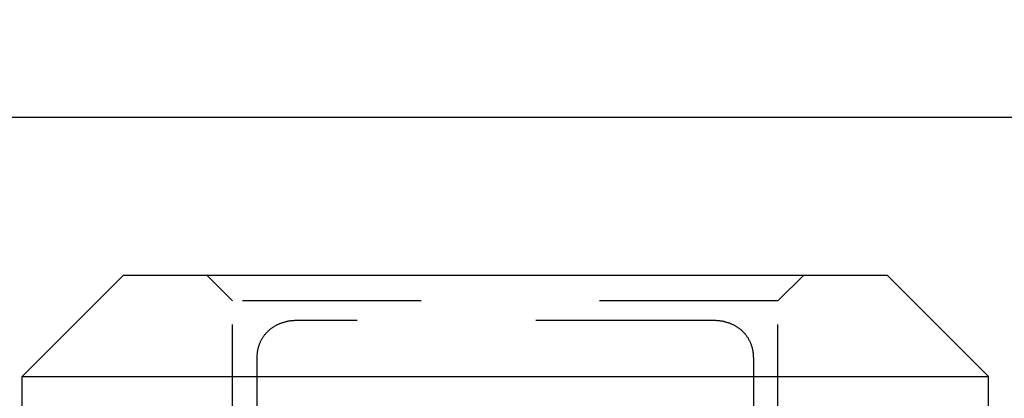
# Model space of a CAD drawing. Header units: inches. Extents: x 0 to 37.8, y 0 to 24.4.
# Tile 7 of 15: x 14.93 to 16.076, y 5.86 to 6.301. Entities that reach past the tile are written whole.
import ezdxf

# ---------------------------------------------------------------- set-up
doc = ezdxf.new("R2010")
doc.units = ezdxf.units.IN
doc.header["$LTSCALE"] = 2.077778
doc.header["$MEASUREMENT"] = 0
doc.header["$PDMODE"] = 3
doc.header["$PDSIZE"] = 0.3125
doc.linetypes.add('HIDDEN', pattern=[0.2, 0.1, -0.1])
doc.layers.get('0').update_dxf_attribs({"linetype": 'CONTINUOUS'})
doc.layers.get('Defpoints').update_dxf_attribs({"linetype": 'CONTINUOUS'})
doc.styles.get("Standard").update_dxf_attribs({"font": 'arial.ttf'})
doc.dimstyles.new('DIMSTYLE_1', dxfattribs={"dimtxt": 0.166667, "dimasz": 0.222222, "dimexe": 0.09, "dimexo": 0.07, "dimgap": 0.0375, "dimtad": 0, "dimtih": 1, "dimtoh": 1, "dimzin": 4, "dimdsep": 46, "dimtxsty": 'Standard', "dimblk": '_FILLED', "dimblk1": '_FILLED', "dimblk2": '_FILLED', "dimcen": 0.09, "dimadec": 3, "dimazin": 1, "dimtfac": 1, "dimtdec": 3, "dimtofl": 0, "dimtmove": 0, "dimatfit": 3, "dimldrblk": '_FILLED', "dimfxl": 1, "dimtolj": 1, "dimtzin": 4, "dimarcsym": 0})

# ---------------------------------------------------------------- blocks, each defined once
blk = doc.blocks.new('_FILLED')
at = {"color": 0, "linetype": 'ByBlock'}
blk.add_solid([(0, 0), (-1, 0.2), (-1, -0.2)], dxfattribs=at)
blk = doc.blocks.new('*D11')
at = {"color": 0, "linetype": 'Continuous', "lineweight": -2, "transparency": 16777216}
for p, q in [((8.8529, 5.9081), (8.8529, 6.2769)), ((17.2279, 5.9081), (17.2279, 6.2769)), ((9.0751, 6.1869), (12.4009, 6.1869)), ((17.0057, 6.1869), (13.6799, 6.1869))]:
    blk.add_line(p, q, dxfattribs=at)
at = {"layer": 'Defpoints', "color": 0, "linetype": 'Continuous', "transparency": 16777216}
for p in [(17.2279, 6.1869), (8.8529, 5.8381), (17.2279, 5.8381)]:
    blk.add_point(p, dxfattribs=at)
at = {"color": 0, "linetype": 'Continuous', "lineweight": -2, "transparency": 16777216, "xscale": 0.2222222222, "yscale": 0.2222222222, "zscale": 0.2222222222, "rotation": 180}
blk.add_blockref('_FILLED', (8.8529, 6.1869), dxfattribs=at)
at = {"color": 0, "linetype": 'Continuous', "lineweight": -2, "transparency": 16777216, "xscale": 0.2222222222, "yscale": 0.2222222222, "zscale": 0.2222222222}
blk.add_blockref('_FILLED', (17.2279, 6.1869), dxfattribs=at)
at = {"color": 0, "linetype": 'Continuous', "transparency": 16777216, "insert": (13.0404, 6.298), "char_height": 0.166667, "width": 1.214994, "attachment_point": 2, "line_spacing_factor": 0.9}
blk.add_mtext('\\A1;8.38 DOOR', dxfattribs=at)

msp = doc.modelspace()

# ---------------------------------------------------------------- linework, layer by layer
at = {"color": 7, "linetype": 'Continuous'}
for p, q in [((15.0504, 6.0034), (14.9324, 5.8854)), ((15.0504, 6.0034), (15.9394, 6.0034)), ((15.9394, 6.0034), (16.0574, 5.8854)), ((14.9324, 5.8474), (14.9324, 5.8854)), ((14.9324, 5.8854), (16.0574, 5.8854)), ((16.0574, 5.8474), (16.0574, 5.8854))]:
    msp.add_line(p, q, dxfattribs=at)
at = {"color": 8, "linetype": 'HIDDEN'}
for p, q in [((15.1774, 5.9734), (15.1474, 6.0034)), ((15.8124, 5.9734), (15.8424, 6.0034)), ((15.1774, 5.3224), (15.1774, 5.9734)), ((15.8124, 5.9734), (15.1774, 5.9734)), ((15.8124, 5.3224), (15.8124, 5.9734)), ((15.2465, 5.9502), (15.2458, 5.9501)), ((15.2479, 5.9503), (15.2472, 5.9502)), ((15.2487, 5.9503), (15.2479, 5.9503)), ((15.7382, 5.9504), (15.2515, 5.9504)), ((15.7389, 5.9504), (15.7382, 5.9504)), ((15.7397, 5.9504), (15.7389, 5.9504)), ((15.7447, 5.95), (15.744, 5.9501)), ((15.2198, 5.939), (15.2192, 5.9385)), ((15.2203, 5.9395), (15.2198, 5.939)), ((15.2208, 5.9399), (15.2203, 5.9395)), ((15.2214, 5.9404), (15.2208, 5.9399)), ((15.2299, 5.9457), (15.2292, 5.9454)), ((15.2312, 5.9463), (15.2305, 5.946)), ((15.2325, 5.9468), (15.2319, 5.9465)), ((15.7573, 5.9468), (15.7566, 5.9471)), ((15.7612, 5.945), (15.7605, 5.9454)), ((15.7624, 5.9444), (15.7618, 5.9447)), ((15.7667, 5.9417), (15.7661, 5.9421)), ((15.7673, 5.9412), (15.7667, 5.9417)), ((15.7711, 5.938), (15.7706, 5.9385)), ((15.7716, 5.9375), (15.7711, 5.938)), ((15.2101, 5.9264), (15.2098, 5.9257)), ((15.2108, 5.9277), (15.2105, 5.927)), ((15.2131, 5.9314), (15.2127, 5.9308)), ((15.2135, 5.932), (15.2131, 5.9314)), ((15.2139, 5.9326), (15.2135, 5.932)), ((15.2167, 5.936), (15.2162, 5.9354)), ((15.2172, 5.9365), (15.2167, 5.936)), ((15.7741, 5.9349), (15.7736, 5.9354)), ((15.7745, 5.9343), (15.7741, 5.9349)), ((15.775, 5.9338), (15.7745, 5.9343)), ((15.7754, 5.9332), (15.775, 5.9338)), ((15.7759, 5.9326), (15.7754, 5.9332)), ((15.7763, 5.932), (15.7759, 5.9326)), ((15.7767, 5.9314), (15.7763, 5.932)), ((15.7771, 5.9308), (15.7767, 5.9314)), ((15.7775, 5.9302), (15.7771, 5.9308)), ((15.7797, 5.9264), (15.7793, 5.927)), ((15.7803, 5.925), (15.78, 5.9257)), ((15.7831, 5.9163), (15.7829, 5.9171)), ((15.784, 5.9073), (15.784, 5.7944))]:
    msp.add_line(p, q, dxfattribs=at)
for points in [[(15.2458, 5.9501), (15.245, 5.95), (15.2443, 5.9499), (15.2436, 5.9498), (15.2429, 5.9497), (15.2422, 5.9496), (15.2415, 5.9494), (15.2408, 5.9493), (15.2401, 5.9492), (15.2394, 5.949), (15.2387, 5.9488), (15.238, 5.9486), (15.2373, 5.9484), (15.2366, 5.9482), (15.2359, 5.948), (15.2352, 5.9478), (15.2345, 5.9476), (15.2339, 5.9473), (15.2332, 5.9471), (15.2325, 5.9468), (15.2319, 5.9465), (15.2312, 5.9463), (15.2305, 5.946), (15.2299, 5.9457), (15.2292, 5.9454), (15.2286, 5.945), (15.228, 5.9447), (15.2273, 5.9444), (15.2267, 5.944), (15.2261, 5.9436), (15.2255, 5.9433), (15.2249, 5.9429), (15.2243, 5.9425), (15.2237, 5.9421), (15.2231, 5.9417), (15.2225, 5.9412), (15.222, 5.9408)], [(15.238, 5.9486), (15.2373, 5.9484), (15.2366, 5.9482), (15.2359, 5.948), (15.2352, 5.9478)], [(15.2401, 5.9492), (15.2394, 5.949), (15.2387, 5.9488)], [(15.2458, 5.9501), (15.2451, 5.95), (15.2443, 5.9499), (15.2436, 5.9498), (15.2429, 5.9497), (15.2422, 5.9496), (15.2415, 5.9494)], [(15.2479, 5.9503), (15.2472, 5.9502), (15.2465, 5.9502)], [(15.2515, 5.9504), (15.2509, 5.9504), (15.2501, 5.9504), (15.2494, 5.9504), (15.2487, 5.9503)], [(15.2515, 5.9504), (15.2509, 5.9504), (15.2501, 5.9504), (15.2494, 5.9504)], [(15.744, 5.9501), (15.7433, 5.9502), (15.7426, 5.9502), (15.7418, 5.9503), (15.7411, 5.9503), (15.7404, 5.9504), (15.7397, 5.9504)], [(15.744, 5.9501), (15.7433, 5.9502), (15.7426, 5.9502), (15.7418, 5.9503), (15.7411, 5.9503), (15.7404, 5.9504)], [(15.7469, 5.9497), (15.7462, 5.9498), (15.7455, 5.9499), (15.7447, 5.95)], [(15.7655, 5.9425), (15.7649, 5.9429), (15.7643, 5.9433), (15.7637, 5.9436), (15.7631, 5.944), (15.7624, 5.9444), (15.7618, 5.9447), (15.7612, 5.945), (15.7605, 5.9454), (15.7599, 5.9457), (15.7592, 5.946), (15.7586, 5.9463), (15.7579, 5.9465), (15.7573, 5.9468), (15.7566, 5.9471), (15.7559, 5.9473), (15.7553, 5.9476), (15.7546, 5.9478), (15.7539, 5.948), (15.7532, 5.9482), (15.7525, 5.9484), (15.7518, 5.9486), (15.7511, 5.9488), (15.7504, 5.949), (15.7497, 5.9492), (15.749, 5.9493), (15.7483, 5.9494), (15.7476, 5.9496), (15.7469, 5.9497), (15.7462, 5.9498), (15.7455, 5.9499)], [(15.7497, 5.9492), (15.749, 5.9493), (15.7483, 5.9494)], [(15.7553, 5.9476), (15.7546, 5.9478), (15.7539, 5.948), (15.7532, 5.9482), (15.7525, 5.9484), (15.7518, 5.9486), (15.7511, 5.9488)], [(15.2192, 5.9385), (15.2187, 5.938), (15.2182, 5.9375), (15.2177, 5.937), (15.2172, 5.9365)], [(15.2192, 5.9385), (15.2187, 5.938), (15.2182, 5.9375), (15.2177, 5.937)], [(15.2243, 5.9425), (15.2237, 5.9421), (15.2231, 5.9417), (15.2225, 5.9412), (15.222, 5.9408), (15.2214, 5.9404)], [(15.2286, 5.945), (15.228, 5.9447), (15.2273, 5.9444), (15.2267, 5.944), (15.2261, 5.9436), (15.2255, 5.9433), (15.2249, 5.9429)], [(15.2345, 5.9476), (15.2339, 5.9473), (15.2332, 5.9471)], [(15.7599, 5.9457), (15.7592, 5.946), (15.7586, 5.9463), (15.7579, 5.9465)], [(15.7661, 5.9421), (15.7655, 5.9425), (15.7649, 5.9429)], [(15.7706, 5.9385), (15.77, 5.939), (15.7695, 5.9395), (15.7689, 5.9399), (15.7684, 5.9404), (15.7678, 5.9408), (15.7672, 5.9412)], [(15.7706, 5.9385), (15.77, 5.939), (15.7695, 5.9395), (15.7689, 5.9399), (15.7684, 5.9404), (15.7678, 5.9408)], [(15.7736, 5.9354), (15.7731, 5.936), (15.7726, 5.9365), (15.7721, 5.937), (15.7716, 5.9375)], [(15.2115, 5.929), (15.2112, 5.9283), (15.2108, 5.9277), (15.2105, 5.927), (15.2101, 5.9264), (15.2098, 5.9257), (15.2095, 5.925), (15.2092, 5.9243), (15.2089, 5.9236), (15.2086, 5.9229), (15.2084, 5.9222), (15.2081, 5.9215), (15.2079, 5.9208), (15.2076, 5.9201), (15.2074, 5.9193), (15.2072, 5.9186), (15.207, 5.9178), (15.2069, 5.9171), (15.2067, 5.9163), (15.2065, 5.9155), (15.2064, 5.9147), (15.2063, 5.9139), (15.2062, 5.9131), (15.2061, 5.9123), (15.206, 5.9115), (15.2059, 5.9107), (15.2058, 5.9099), (15.2058, 5.909), (15.2058, 5.9082), (15.2058, 5.9073), (15.2058, 5.9071)], [(15.2127, 5.9308), (15.2123, 5.9302), (15.2119, 5.9296), (15.2115, 5.929)], [(15.2127, 5.9308), (15.2123, 5.9302), (15.2119, 5.9296)], [(15.2162, 5.9354), (15.2157, 5.9349), (15.2153, 5.9343), (15.2148, 5.9338), (15.2144, 5.9332), (15.2139, 5.9326)], [(15.2162, 5.9354), (15.2157, 5.9349), (15.2153, 5.9343), (15.2148, 5.9338), (15.2144, 5.9332)], [(15.7736, 5.9354), (15.7731, 5.936), (15.7726, 5.9365), (15.7721, 5.937)], [(15.779, 5.9277), (15.7786, 5.9283), (15.7783, 5.929), (15.7779, 5.9296), (15.7775, 5.9302)], [(15.784, 5.9073), (15.784, 5.9082), (15.784, 5.909), (15.7839, 5.9099), (15.7839, 5.9107), (15.7838, 5.9115), (15.7837, 5.9123), (15.7836, 5.9131), (15.7835, 5.9139), (15.7834, 5.9147), (15.7832, 5.9155), (15.7831, 5.9163), (15.7829, 5.9171), (15.7828, 5.9178), (15.7826, 5.9186), (15.7824, 5.9193), (15.7821, 5.9201), (15.7819, 5.9208), (15.7817, 5.9215), (15.7814, 5.9222), (15.7812, 5.923), (15.7809, 5.9237), (15.7806, 5.9243), (15.7803, 5.925), (15.78, 5.9257), (15.7797, 5.9264), (15.7793, 5.927), (15.779, 5.9277), (15.7786, 5.9283), (15.7783, 5.929), (15.7779, 5.9296)], [(15.2067, 5.9163), (15.2065, 5.9155), (15.2064, 5.9147)], [(15.2076, 5.9201), (15.2074, 5.9193), (15.2072, 5.9186), (15.207, 5.9178), (15.2069, 5.9171)], [(15.2095, 5.925), (15.2092, 5.9243), (15.2089, 5.9237)], [(15.7821, 5.9201), (15.7819, 5.9208), (15.7817, 5.9215), (15.7814, 5.9222), (15.7812, 5.9229), (15.7809, 5.9236)], [(15.7837, 5.9123), (15.7836, 5.9131), (15.7835, 5.9139), (15.7834, 5.9147)], [(15.2058, 5.9099), (15.2058, 5.909), (15.2058, 5.9082), (15.2058, 5.9073), (15.2058, 5.7944)], [(15.2062, 5.9131), (15.2061, 5.9123), (15.206, 5.9115)], [(15.784, 5.909), (15.7839, 5.9099), (15.7839, 5.9107), (15.7838, 5.9115)]]:
    msp.add_lwpolyline(points, dxfattribs=at)

# ---------------------------------------------------------------- dimensions: what is measured, and where the dimension line sits
at = {"color": 2, "linetype": 'Continuous'}
dim = msp.add_linear_dim(base=(17.2278917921, 6.1868883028), p1=(8.8528917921, 5.8381488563), p2=(17.2278917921, 5.8381488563), text='<> DOOR', dimstyle='DIMSTYLE_1', dxfattribs=at)
dim.commit()
dim.dimension.update_dxf_attribs({"geometry": '*D11', "text_midpoint": (13.0403917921, 6.1868883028), "dimtype": 160})

doc.saveas('drawing.dxf')
